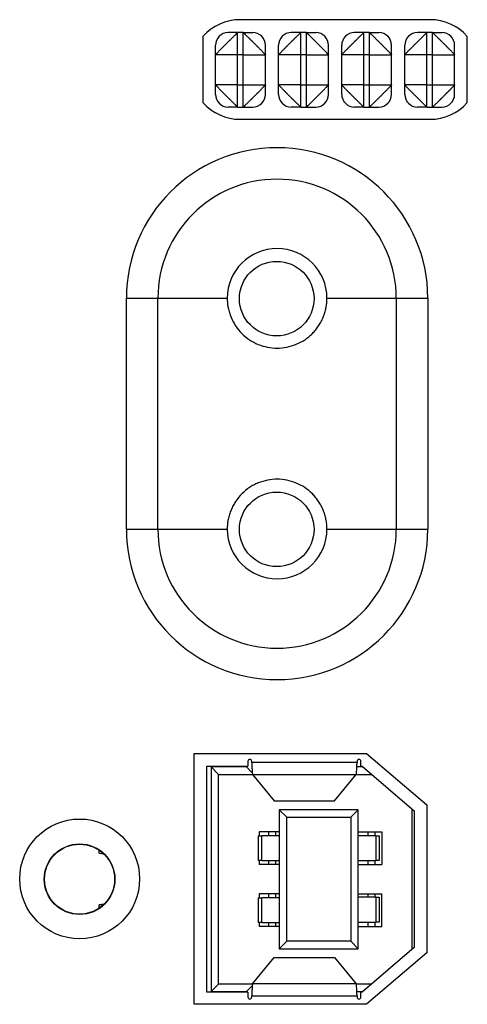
# Model space of a CAD drawing. Header units: inches. Extents: x 0 to 34, y 0 to 22.
# Tile 101 of 133: x 12.652 to 13.361, y 17.854 to 19.416. Entities that reach past the tile are written whole.
import ezdxf

# ---------------------------------------------------------------- set-up
doc = ezdxf.new("R2010")
doc.units = ezdxf.units.IN
doc.header["$LTSCALE"] = 1.87
doc.header["$MEASUREMENT"] = 0
doc.layers.get('0').update_dxf_attribs({"linetype": 'CONTINUOUS'})
doc.layers.add('02___PRT_ALL_AXES', color=7, linetype='CONTINUOUS')

msp = doc.modelspace()

# ---------------------------------------------------------------- linework, layer by layer
at = {"color": 7, "linetype": 'CONTINUOUS'}
for p, q in [((12.9974, 19.3955), (12.9824, 19.3955)), ((12.9974, 19.2775), (12.9974, 19.3955)), ((13.0064, 19.3955), (12.9974, 19.3955)), ((13.0064, 19.2775), (13.0064, 19.3955)), ((13.0064, 19.3955), (13.0214, 19.3955)), ((13.0974, 19.3955), (13.0824, 19.3955)), ((13.0974, 19.2775), (13.0974, 19.3955)), ((13.1064, 19.3955), (13.0974, 19.3955)), ((13.1064, 19.2775), (13.1064, 19.3955)), ((13.1064, 19.3955), (13.1214, 19.3955)), ((13.1974, 19.3955), (13.1824, 19.3955)), ((13.1974, 19.2775), (13.1974, 19.3955)), ((13.2064, 19.3955), (13.1974, 19.3955)), ((13.2064, 19.2775), (13.2064, 19.3955)), ((13.2064, 19.3955), (13.2214, 19.3955)), ((13.2974, 19.3955), (13.2824, 19.3955)), ((13.2974, 19.2775), (13.2974, 19.3955)), ((13.3064, 19.3955), (13.2974, 19.3955)), ((13.3064, 19.2775), (13.3064, 19.3955)), ((13.3064, 19.3955), (13.3214, 19.3955)), ((12.9624, 19.2975), (12.9624, 19.3755)), ((13.0414, 19.2975), (13.0414, 19.3755)), ((13.0624, 19.2975), (13.0624, 19.3755)), ((13.1414, 19.2975), (13.1414, 19.3755)), ((13.1624, 19.2975), (13.1624, 19.3755)), ((13.2414, 19.2975), (13.2414, 19.3755)), ((13.2624, 19.2975), (13.2624, 19.3755)), ((13.3414, 19.2975), (13.3414, 19.3755)), ((12.9974, 19.3605), (12.9624, 19.3605)), ((13.0064, 19.3605), (12.9974, 19.3605)), ((13.0064, 19.3605), (13.0414, 19.3605)), ((13.0974, 19.3605), (13.0624, 19.3605)), ((13.1064, 19.3605), (13.0974, 19.3605)), ((13.1064, 19.3605), (13.1414, 19.3605)), ((13.1974, 19.3605), (13.1624, 19.3605)), ((13.2064, 19.3605), (13.1974, 19.3605)), ((13.2064, 19.3605), (13.2414, 19.3605)), ((13.2974, 19.3605), (13.2624, 19.3605)), ((13.3064, 19.3605), (13.2974, 19.3605)), ((13.3064, 19.3605), (13.3414, 19.3605)), ((12.9974, 19.3125), (12.9624, 19.3125)), ((12.9974, 19.3125), (13.0064, 19.3125)), ((13.0064, 19.3125), (13.0414, 19.3125)), ((13.0974, 19.3125), (13.0624, 19.3125)), ((13.0974, 19.3125), (13.1064, 19.3125)), ((13.1064, 19.3125), (13.1414, 19.3125)), ((13.1974, 19.3125), (13.1624, 19.3125)), ((13.1974, 19.3125), (13.2064, 19.3125)), ((13.2064, 19.3125), (13.2414, 19.3125)), ((13.2974, 19.3125), (13.2624, 19.3125)), ((13.2974, 19.3125), (13.3064, 19.3125)), ((13.3064, 19.3125), (13.3414, 19.3125)), ((12.9974, 19.2775), (12.9824, 19.2775)), ((12.9974, 19.2775), (13.0064, 19.2775)), ((13.0064, 19.2775), (13.0214, 19.2775)), ((13.0974, 19.2775), (13.0824, 19.2775)), ((13.0974, 19.2775), (13.1064, 19.2775)), ((13.1064, 19.2775), (13.1214, 19.2775)), ((13.1974, 19.2775), (13.1824, 19.2775)), ((13.1974, 19.2775), (13.2064, 19.2775)), ((13.2064, 19.2775), (13.2214, 19.2775)), ((13.2974, 19.2775), (13.2824, 19.2775)), ((13.2974, 19.2775), (13.3064, 19.2775)), ((13.3064, 19.2775), (13.3214, 19.2775)), ((12.9488, 17.8734), (12.9488, 18.2316)), ((12.9488, 18.2316), (13.0138, 18.2316)), ((12.9555, 18.2307), (12.9555, 17.8744)), ((12.9555, 18.2307), (12.9673, 18.2188)), ((13.0114, 18.2307), (12.9555, 18.2307)), ((13.0114, 18.2316), (13.0114, 18.2307)), ((13.0114, 18.2307), (13.0206, 18.2214)), ((13.0138, 18.2396), (13.0138, 18.2316)), ((13.0197, 18.2377), (13.0197, 18.2396)), ((13.1868, 18.2377), (13.0197, 18.2377)), ((13.196, 18.2307), (13.1864, 18.2307)), ((13.1868, 18.2396), (13.1868, 18.2377)), ((13.1927, 18.2316), (13.1927, 18.2396)), ((13.1927, 18.2316), (13.1949, 18.2316)), ((13.1949, 18.2316), (13.2775, 18.1608)), ((12.9673, 17.8862), (12.9673, 18.2188)), ((12.9673, 18.2188), (13.0209, 18.2188)), ((13.0209, 18.2187), (13.0552, 18.1769)), ((13.0209, 18.2187), (13.1855, 18.2187)), ((13.1512, 18.1769), (13.1855, 18.2187)), ((13.1855, 18.2188), (13.2098, 18.2188)), ((13.0552, 18.1769), (13.1512, 18.1769)), ((13.0634, 18.1627), (13.0634, 17.9423)), ((13.0634, 18.1627), (13.0752, 18.1509)), ((13.1886, 18.1627), (13.0634, 18.1627)), ((13.0752, 17.9541), (13.0752, 18.1509)), ((13.0752, 18.1509), (13.1767, 18.1509)), ((13.1767, 18.1509), (13.1886, 18.1627)), ((13.1767, 18.1509), (13.1767, 17.9541)), ((13.1886, 17.9423), (13.1886, 18.1627)), ((13.2736, 18.1641), (13.2736, 17.9409)), ((13.2775, 18.1608), (13.2775, 17.9442)), ((13.0301, 18.1214), (13.0301, 18.082)), ((13.0301, 18.1214), (13.0356, 18.1214)), ((13.0315, 18.1275), (13.0315, 18.1214)), ((13.0634, 18.1275), (13.0315, 18.1275)), ((13.0356, 18.082), (13.0356, 18.1214)), ((13.0634, 18.1214), (13.0356, 18.1214)), ((13.0463, 18.1275), (13.0463, 18.1214)), ((13.0573, 18.1275), (13.0573, 18.1214)), ((13.1886, 18.1275), (13.226, 18.1275)), ((13.2163, 18.1214), (13.1886, 18.1214)), ((13.2038, 18.1275), (13.2038, 18.1214)), ((13.2148, 18.1275), (13.2148, 18.1214)), ((13.2163, 18.1214), (13.2163, 18.082)), ((13.2163, 18.1214), (13.2218, 18.1214)), ((13.2218, 18.1214), (13.2218, 18.082)), ((13.226, 18.1275), (13.226, 18.0759)), ((12.7779, 18.0936), (12.7779, 18.0985)), ((12.7779, 18.0938), (12.7846, 18.0931)), ((12.7779, 18.0936), (12.785, 18.0928)), ((13.0356, 18.082), (13.0301, 18.082)), ((13.0315, 18.082), (13.0315, 18.0759)), ((13.0634, 18.0759), (13.0315, 18.0759)), ((13.0356, 18.082), (13.0634, 18.082)), ((13.0463, 18.082), (13.0463, 18.0759)), ((13.0573, 18.082), (13.0573, 18.0759)), ((13.1886, 18.082), (13.2163, 18.082)), ((13.1886, 18.0759), (13.226, 18.0759)), ((13.2038, 18.082), (13.2038, 18.0759)), ((13.2148, 18.082), (13.2148, 18.0759)), ((13.2218, 18.082), (13.2163, 18.082)), ((12.6909, 18.0525), (12.6914, 18.0525)), ((12.8029, 18.0525), (12.8024, 18.0525)), ((13.0315, 18.0291), (13.0315, 18.023)), ((13.0634, 18.0291), (13.0315, 18.0291)), ((13.0463, 18.0291), (13.0463, 18.023)), ((13.0573, 18.0291), (13.0573, 18.023)), ((13.1886, 18.0291), (13.226, 18.0291)), ((13.2038, 18.0291), (13.2038, 18.024)), ((13.2148, 18.0291), (13.2148, 18.024)), ((13.226, 17.9775), (13.226, 18.0291)), ((12.7855, 18.0127), (12.7779, 18.0119)), ((12.7779, 18.0065), (12.7779, 18.0119)), ((12.7846, 18.0119), (12.7779, 18.0112)), ((13.0301, 18.023), (13.0301, 17.9836)), ((13.0301, 18.023), (13.0356, 18.023)), ((13.0356, 17.9836), (13.0356, 18.023)), ((13.0634, 18.023), (13.0356, 18.023)), ((13.2163, 18.024), (13.1886, 18.024)), ((13.2163, 18.024), (13.2163, 17.9846)), ((13.2163, 18.024), (13.2218, 18.024)), ((13.2218, 18.024), (13.2218, 17.9846)), ((13.0356, 17.9836), (13.0301, 17.9836)), ((13.0315, 17.9836), (13.0315, 17.9775)), ((13.0356, 17.9836), (13.0634, 17.9836)), ((13.0463, 17.9836), (13.0463, 17.9775)), ((13.0573, 17.9836), (13.0573, 17.9775)), ((13.1886, 17.9846), (13.2163, 17.9846)), ((13.2038, 17.9846), (13.2038, 17.9775)), ((13.2148, 17.9846), (13.2148, 17.9775)), ((13.2218, 17.9846), (13.2163, 17.9846)), ((13.0634, 17.9775), (13.0315, 17.9775)), ((13.1886, 17.9775), (13.226, 17.9775)), ((13.0634, 17.9423), (13.0752, 17.9541)), ((13.1767, 17.9541), (13.0752, 17.9541)), ((13.1767, 17.9541), (13.1886, 17.9423)), ((13.0634, 17.9423), (13.1886, 17.9423)), ((13.2775, 17.9442), (13.1949, 17.8734)), ((13.0209, 17.8863), (13.0552, 17.9281)), ((13.0552, 17.9281), (13.1512, 17.9281)), ((13.1512, 17.9281), (13.1855, 17.8863)), ((12.9555, 17.8744), (12.9673, 17.8862)), ((13.0209, 17.8862), (12.9673, 17.8862)), ((13.1855, 17.8863), (13.0209, 17.8863)), ((13.2098, 17.8862), (13.1855, 17.8862)), ((13.0138, 17.8734), (12.9488, 17.8734)), ((12.9555, 17.8744), (13.0114, 17.8744)), ((13.0114, 17.8744), (13.0206, 17.8836)), ((13.0114, 17.8744), (13.0114, 17.8734)), ((13.0138, 17.8734), (13.0138, 17.8654)), ((13.1864, 17.8744), (13.196, 17.8744)), ((13.1927, 17.8654), (13.1927, 17.8734)), ((13.1949, 17.8734), (13.1927, 17.8734)), ((13.0197, 17.8654), (13.0197, 17.8673)), ((13.0197, 17.8673), (13.1868, 17.8673)), ((13.1868, 17.8673), (13.1868, 17.8654))]:
    msp.add_line(p, q, dxfattribs=at)
at = {"color": 3, "linetype": 'CONTINUOUS'}
for p, q in [((12.9285, 17.854), (12.9285, 18.252)), ((12.9285, 18.252), (13.2015, 18.252)), ((13.2015, 18.252), (13.2975, 18.1705)), ((13.2975, 18.1705), (13.2975, 17.9355)), ((13.2975, 17.9355), (13.2015, 17.854)), ((13.2015, 17.854), (12.9285, 17.854))]:
    msp.add_line(p, q, dxfattribs=at)
at = {"color": 7, "linetype": 'CONTINUOUS'}
for centre, radius in [((13.0594, 18.9735), 0.0591), ((13.0594, 18.6075), 0.0591), ((12.7469, 18.0525), 0.0555)]:
    msp.add_circle(centre, radius, dxfattribs=at)
at = {"color": 3, "linetype": 'CONTINUOUS'}
msp.add_circle((12.747, 18.053), 0.095, dxfattribs=at)
at = {"color": 7, "linetype": 'CONTINUOUS'}
for centre, radius, start, end in [((12.9824, 19.3755), 0.02, 90, 180), ((13.0214, 19.3755), 0.02, 0, 90), ((13.0824, 19.3755), 0.02, 90, 180), ((13.1214, 19.3755), 0.02, 0, 90), ((13.1824, 19.3755), 0.02, 90, 180), ((13.2214, 19.3755), 0.02, 0, 90), ((13.2824, 19.3755), 0.02, 90, 180), ((13.3214, 19.3755), 0.02, 0, 90), ((12.9824, 19.2975), 0.02, 180, 270), ((13.0214, 19.2975), 0.02, 270, 360), ((13.0824, 19.2975), 0.02, 180, 270), ((13.1214, 19.2975), 0.02, 270, 360), ((13.1824, 19.2975), 0.02, 180, 270), ((13.2214, 19.2975), 0.02, 270, 360), ((13.2824, 19.2975), 0.02, 180, 270), ((13.3214, 19.2975), 0.02, 270, 360), ((13.0167, 18.2396), 0.00295, 0, 180), ((13.1898, 18.2396), 0.00295, 0, 180), ((13.0167, 17.8654), 0.00295, 180, 360), ((13.1898, 17.8654), 0.00295, 180, 360)]:
    msp.add_arc(centre, radius, start, end, dxfattribs=at)
for points, knots in [([(12.9624, 19.3605), (12.9624, 19.3605), (12.9624, 19.3605), (12.9625, 19.3606), (12.9625, 19.3607), (12.9626, 19.3608), (12.9628, 19.3609), (12.963, 19.3611), (12.9632, 19.3614), (12.9635, 19.3617), (12.9638, 19.362), (12.9641, 19.3623), (12.9646, 19.3629), (12.9654, 19.3637), (12.9664, 19.3647), (12.9675, 19.3659), (12.9688, 19.3672), (12.9699, 19.3683), (12.9708, 19.3693), (12.9718, 19.3703), (12.9731, 19.3716), (12.9745, 19.3729), (12.9755, 19.374), (12.9766, 19.3751), (12.978, 19.3765), (12.9797, 19.3782), (12.9814, 19.3799), (12.9829, 19.3813), (12.984, 19.3824), (12.9851, 19.3835), (12.9864, 19.3848), (12.9879, 19.3864), (12.9894, 19.3878), (12.9908, 19.3892), (12.9921, 19.3904), (12.9932, 19.3915), (12.9943, 19.3925), (12.9951, 19.3933), (12.9956, 19.3938), (12.996, 19.3942), (12.9963, 19.3945), (12.9966, 19.3947), (12.9968, 19.395), (12.997, 19.3951), (12.9971, 19.3952), (12.9972, 19.3953), (12.9973, 19.3954), (12.9973, 19.3954), (12.9974, 19.3955), (12.9974, 19.3955), (12.9974, 19.3955), (12.9974, 19.3955), (12.9974, 19.3955), (12.9974, 19.3955)], [0, 0, 0, 0, 0.0005, 0.001226, 0.003439, 0.006721, 0.011103, 0.016611, 0.023262, 0.031049, 0.039952, 0.049948, 0.061013, 0.086263, 0.115497, 0.148495, 0.184984, 0.224466, 0.245158, 0.266395, 0.310336, 0.356018, 0.37943, 0.403167, 0.451358, 0.500062, 0.548759, 0.596942, 0.620685, 0.644112, 0.689839, 0.73381, 0.775709, 0.815116, 0.851534, 0.884507, 0.913755, 0.939042, 0.950133, 0.960165, 0.96912, 0.976979, 0.983725, 0.989338, 0.991713, 0.993795, 0.995582, 0.997071, 0.998259, 0.999143, 0.999722, 0.999898, 1, 1, 1, 1]), ([(13.0064, 19.3955), (13.0065, 19.3955), (13.0065, 19.3955), (13.0065, 19.3955), (13.0066, 19.3954), (13.0067, 19.3953), (13.0069, 19.3952), (13.0071, 19.395), (13.0073, 19.3947), (13.0076, 19.3945), (13.0079, 19.3942), (13.0083, 19.3938), (13.0088, 19.3933), (13.0096, 19.3925), (13.0106, 19.3915), (13.0118, 19.3904), (13.0131, 19.3892), (13.0143, 19.3881), (13.0152, 19.3871), (13.0162, 19.3861), (13.0175, 19.3848), (13.0188, 19.3835), (13.0199, 19.3824), (13.021, 19.3813), (13.0225, 19.3799), (13.0242, 19.3782), (13.0259, 19.3765), (13.0272, 19.3751), (13.0284, 19.374), (13.0294, 19.3729), (13.0308, 19.3716), (13.0323, 19.37), (13.0338, 19.3686), (13.0351, 19.3672), (13.0364, 19.3659), (13.0375, 19.3647), (13.0385, 19.3637), (13.0392, 19.3629), (13.0398, 19.3623), (13.0401, 19.362), (13.0404, 19.3617), (13.0407, 19.3614), (13.0409, 19.3611), (13.0411, 19.361), (13.0412, 19.3608), (13.0413, 19.3607), (13.0413, 19.3607), (13.0414, 19.3606), (13.0414, 19.3606), (13.0414, 19.3605), (13.0414, 19.3605), (13.0414, 19.3605), (13.0414, 19.3605), (13.0414, 19.3605)], [0, 0, 0, 0, 0.0005, 0.001227, 0.00344, 0.006722, 0.011105, 0.016613, 0.023264, 0.031052, 0.039955, 0.049951, 0.061017, 0.086267, 0.115502, 0.148501, 0.18499, 0.224473, 0.245165, 0.266402, 0.310343, 0.356026, 0.379438, 0.403175, 0.451366, 0.50007, 0.548767, 0.59695, 0.620693, 0.644119, 0.689847, 0.733817, 0.775716, 0.815122, 0.85154, 0.884512, 0.913759, 0.939045, 0.950137, 0.960168, 0.969122, 0.976981, 0.983727, 0.98934, 0.991714, 0.993796, 0.995583, 0.997072, 0.99826, 0.999144, 0.999722, 0.999898, 1, 1, 1, 1]), ([(13.0624, 19.3605), (13.0624, 19.3605), (13.0624, 19.3605), (13.0625, 19.3605), (13.0625, 19.3605), (13.0625, 19.3606), (13.0625, 19.3606), (13.0626, 19.3607), (13.0626, 19.3607), (13.0627, 19.3608), (13.0628, 19.361), (13.063, 19.3611), (13.0632, 19.3614), (13.0635, 19.3617), (13.0638, 19.362), (13.0641, 19.3623), (13.0646, 19.3629), (13.0654, 19.3637), (13.0664, 19.3647), (13.0675, 19.3659), (13.0688, 19.3672), (13.0701, 19.3686), (13.0716, 19.37), (13.0731, 19.3716), (13.0745, 19.3729), (13.0755, 19.374), (13.0766, 19.3751), (13.078, 19.3765), (13.0797, 19.3782), (13.0814, 19.3799), (13.0829, 19.3813), (13.084, 19.3824), (13.0851, 19.3835), (13.0864, 19.3848), (13.0877, 19.3861), (13.0887, 19.3871), (13.0896, 19.3881), (13.0908, 19.3892), (13.0921, 19.3904), (13.0932, 19.3915), (13.0943, 19.3925), (13.0951, 19.3933), (13.0956, 19.3938), (13.096, 19.3942), (13.0963, 19.3945), (13.0966, 19.3947), (13.0968, 19.395), (13.097, 19.3952), (13.0972, 19.3953), (13.0973, 19.3954), (13.0974, 19.3955), (13.0974, 19.3955), (13.0974, 19.3955), (13.0974, 19.3955)], [0, 0, 0, 0, 0.000102, 0.000278, 0.000856, 0.00174, 0.002928, 0.004417, 0.006204, 0.008286, 0.01066, 0.016273, 0.023019, 0.030878, 0.039832, 0.049863, 0.060955, 0.086241, 0.115488, 0.14846, 0.184878, 0.224284, 0.266183, 0.310153, 0.355881, 0.379307, 0.40305, 0.451233, 0.49993, 0.548634, 0.596825, 0.620562, 0.643974, 0.689657, 0.733598, 0.754835, 0.775527, 0.81501, 0.851499, 0.884498, 0.913733, 0.938983, 0.950049, 0.960045, 0.968948, 0.976736, 0.983387, 0.988895, 0.993278, 0.99656, 0.998773, 0.9995, 1, 1, 1, 1]), ([(13.1064, 19.3955), (13.1065, 19.3955), (13.1065, 19.3955), (13.1065, 19.3955), (13.1066, 19.3954), (13.1067, 19.3953), (13.1069, 19.3952), (13.1071, 19.395), (13.1073, 19.3947), (13.1076, 19.3945), (13.1079, 19.3942), (13.1083, 19.3938), (13.1088, 19.3933), (13.1096, 19.3925), (13.1106, 19.3915), (13.1118, 19.3904), (13.1131, 19.3892), (13.1143, 19.3881), (13.1152, 19.3871), (13.1162, 19.3861), (13.1175, 19.3848), (13.1188, 19.3835), (13.1199, 19.3824), (13.121, 19.3813), (13.1225, 19.3799), (13.1242, 19.3782), (13.1259, 19.3765), (13.1272, 19.3751), (13.1284, 19.374), (13.1294, 19.3729), (13.1308, 19.3716), (13.1323, 19.37), (13.1338, 19.3686), (13.1351, 19.3672), (13.1364, 19.3659), (13.1375, 19.3647), (13.1385, 19.3637), (13.1392, 19.3629), (13.1398, 19.3623), (13.1401, 19.362), (13.1404, 19.3617), (13.1407, 19.3614), (13.1409, 19.3611), (13.1411, 19.361), (13.1412, 19.3608), (13.1413, 19.3607), (13.1413, 19.3607), (13.1414, 19.3606), (13.1414, 19.3606), (13.1414, 19.3605), (13.1414, 19.3605), (13.1414, 19.3605), (13.1414, 19.3605), (13.1414, 19.3605)], [0, 0, 0, 0, 0.0005, 0.001227, 0.00344, 0.006722, 0.011105, 0.016613, 0.023264, 0.031052, 0.039955, 0.049951, 0.061017, 0.086267, 0.115502, 0.148501, 0.18499, 0.224473, 0.245165, 0.266402, 0.310343, 0.356026, 0.379438, 0.403175, 0.451366, 0.50007, 0.548767, 0.59695, 0.620693, 0.644119, 0.689847, 0.733817, 0.775716, 0.815122, 0.85154, 0.884512, 0.913759, 0.939045, 0.950137, 0.960168, 0.969122, 0.976981, 0.983727, 0.98934, 0.991714, 0.993796, 0.995583, 0.997072, 0.99826, 0.999144, 0.999722, 0.999898, 1, 1, 1, 1]), ([(13.1624, 19.3605), (13.1624, 19.3605), (13.1624, 19.3605), (13.1625, 19.3605), (13.1625, 19.3605), (13.1625, 19.3606), (13.1625, 19.3606), (13.1626, 19.3607), (13.1626, 19.3607), (13.1627, 19.3608), (13.1628, 19.361), (13.163, 19.3611), (13.1632, 19.3614), (13.1635, 19.3617), (13.1638, 19.362), (13.1641, 19.3623), (13.1646, 19.3629), (13.1654, 19.3637), (13.1664, 19.3647), (13.1675, 19.3659), (13.1688, 19.3672), (13.1701, 19.3686), (13.1716, 19.37), (13.1731, 19.3716), (13.1745, 19.3729), (13.1755, 19.374), (13.1766, 19.3751), (13.178, 19.3765), (13.1797, 19.3782), (13.1814, 19.3799), (13.1829, 19.3813), (13.184, 19.3824), (13.1851, 19.3835), (13.1864, 19.3848), (13.1877, 19.3861), (13.1887, 19.3871), (13.1896, 19.3881), (13.1908, 19.3892), (13.1921, 19.3904), (13.1932, 19.3915), (13.1943, 19.3925), (13.1951, 19.3933), (13.1956, 19.3938), (13.196, 19.3942), (13.1963, 19.3945), (13.1966, 19.3947), (13.1968, 19.395), (13.197, 19.3952), (13.1972, 19.3953), (13.1973, 19.3954), (13.1974, 19.3955), (13.1974, 19.3955), (13.1974, 19.3955), (13.1974, 19.3955)], [0, 0, 0, 0, 0.000102, 0.000278, 0.000856, 0.00174, 0.002928, 0.004417, 0.006204, 0.008286, 0.01066, 0.016273, 0.023019, 0.030878, 0.039832, 0.049863, 0.060955, 0.086241, 0.115488, 0.14846, 0.184878, 0.224284, 0.266183, 0.310153, 0.355881, 0.379307, 0.40305, 0.451233, 0.49993, 0.548634, 0.596825, 0.620562, 0.643974, 0.689657, 0.733598, 0.754835, 0.775527, 0.81501, 0.851499, 0.884498, 0.913733, 0.938983, 0.950049, 0.960045, 0.968948, 0.976736, 0.983387, 0.988895, 0.993278, 0.99656, 0.998773, 0.9995, 1, 1, 1, 1]), ([(13.2064, 19.3955), (13.2064, 19.3955), (13.2065, 19.3955), (13.2065, 19.3955), (13.2065, 19.3955), (13.2065, 19.3955), (13.2066, 19.3954), (13.2066, 19.3954), (13.2067, 19.3953), (13.2068, 19.3952), (13.2069, 19.3951), (13.2071, 19.395), (13.2073, 19.3947), (13.2076, 19.3945), (13.2079, 19.3942), (13.2083, 19.3938), (13.2088, 19.3933), (13.2096, 19.3925), (13.2107, 19.3915), (13.2118, 19.3904), (13.2131, 19.3892), (13.2145, 19.3878), (13.216, 19.3864), (13.2175, 19.3848), (13.2188, 19.3835), (13.2199, 19.3824), (13.221, 19.3813), (13.2225, 19.3799), (13.2242, 19.3782), (13.2258, 19.3765), (13.2272, 19.3751), (13.2284, 19.374), (13.2294, 19.3729), (13.2308, 19.3716), (13.2321, 19.3703), (13.2331, 19.3693), (13.234, 19.3683), (13.2351, 19.3672), (13.2363, 19.3659), (13.2375, 19.3647), (13.2385, 19.3637), (13.2392, 19.3629), (13.2398, 19.3623), (13.2401, 19.362), (13.2404, 19.3617), (13.2407, 19.3614), (13.2409, 19.3611), (13.2411, 19.3609), (13.2412, 19.3608), (13.2414, 19.3607), (13.2414, 19.3606), (13.2414, 19.3605), (13.2414, 19.3605), (13.2414, 19.3605)], [0, 0, 0, 0, 0.000102, 0.000278, 0.000857, 0.001741, 0.002929, 0.004418, 0.006205, 0.008287, 0.010662, 0.016275, 0.023021, 0.03088, 0.039835, 0.049867, 0.060958, 0.086245, 0.115493, 0.148466, 0.184884, 0.224291, 0.26619, 0.310161, 0.355888, 0.379315, 0.403058, 0.451241, 0.499938, 0.548642, 0.596833, 0.62057, 0.643982, 0.689664, 0.733605, 0.754842, 0.775534, 0.815016, 0.851505, 0.884503, 0.913737, 0.938987, 0.950052, 0.960048, 0.968951, 0.976738, 0.983389, 0.988897, 0.993279, 0.996561, 0.998774, 0.9995, 1, 1, 1, 1]), ([(13.2624, 19.3605), (13.2624, 19.3605), (13.2624, 19.3605), (13.2625, 19.3605), (13.2625, 19.3605), (13.2625, 19.3606), (13.2625, 19.3606), (13.2626, 19.3607), (13.2626, 19.3607), (13.2627, 19.3608), (13.2628, 19.361), (13.263, 19.3611), (13.2632, 19.3614), (13.2635, 19.3617), (13.2638, 19.362), (13.2641, 19.3623), (13.2646, 19.3629), (13.2654, 19.3637), (13.2664, 19.3647), (13.2675, 19.3659), (13.2688, 19.3672), (13.2701, 19.3686), (13.2716, 19.37), (13.2731, 19.3716), (13.2745, 19.3729), (13.2755, 19.374), (13.2766, 19.3751), (13.278, 19.3765), (13.2797, 19.3782), (13.2814, 19.3799), (13.2829, 19.3813), (13.284, 19.3824), (13.2851, 19.3835), (13.2864, 19.3848), (13.2877, 19.3861), (13.2887, 19.3871), (13.2896, 19.3881), (13.2908, 19.3892), (13.2921, 19.3904), (13.2932, 19.3915), (13.2943, 19.3925), (13.2951, 19.3933), (13.2956, 19.3938), (13.296, 19.3942), (13.2963, 19.3945), (13.2966, 19.3947), (13.2968, 19.395), (13.297, 19.3952), (13.2972, 19.3953), (13.2973, 19.3954), (13.2974, 19.3955), (13.2974, 19.3955), (13.2974, 19.3955), (13.2974, 19.3955)], [0, 0, 0, 0, 0.000102, 0.000278, 0.000856, 0.00174, 0.002928, 0.004417, 0.006204, 0.008286, 0.01066, 0.016273, 0.023019, 0.030878, 0.039832, 0.049863, 0.060955, 0.086241, 0.115488, 0.14846, 0.184878, 0.224284, 0.266183, 0.310153, 0.355881, 0.379307, 0.40305, 0.451233, 0.49993, 0.548634, 0.596825, 0.620562, 0.643974, 0.689657, 0.733598, 0.754835, 0.775527, 0.81501, 0.851499, 0.884498, 0.913733, 0.938983, 0.950049, 0.960045, 0.968948, 0.976736, 0.983387, 0.988895, 0.993278, 0.99656, 0.998773, 0.9995, 1, 1, 1, 1]), ([(13.3064, 19.3955), (13.3065, 19.3955), (13.3065, 19.3955), (13.3065, 19.3955), (13.3066, 19.3954), (13.3067, 19.3953), (13.3069, 19.3952), (13.3071, 19.395), (13.3073, 19.3947), (13.3076, 19.3945), (13.3079, 19.3942), (13.3083, 19.3938), (13.3088, 19.3933), (13.3096, 19.3925), (13.3106, 19.3915), (13.3118, 19.3904), (13.3131, 19.3892), (13.3143, 19.3881), (13.3152, 19.3871), (13.3162, 19.3861), (13.3175, 19.3848), (13.3188, 19.3835), (13.3199, 19.3824), (13.321, 19.3813), (13.3225, 19.3799), (13.3242, 19.3782), (13.3259, 19.3765), (13.3272, 19.3751), (13.3284, 19.374), (13.3294, 19.3729), (13.3308, 19.3716), (13.3323, 19.37), (13.3338, 19.3686), (13.3351, 19.3672), (13.3364, 19.3659), (13.3375, 19.3647), (13.3385, 19.3637), (13.3392, 19.3629), (13.3398, 19.3623), (13.3401, 19.362), (13.3404, 19.3617), (13.3407, 19.3614), (13.3409, 19.3611), (13.3411, 19.361), (13.3412, 19.3608), (13.3413, 19.3607), (13.3413, 19.3607), (13.3414, 19.3606), (13.3414, 19.3606), (13.3414, 19.3605), (13.3414, 19.3605), (13.3414, 19.3605), (13.3414, 19.3605), (13.3414, 19.3605)], [0, 0, 0, 0, 0.0005, 0.001227, 0.00344, 0.006722, 0.011105, 0.016613, 0.023264, 0.031052, 0.039955, 0.049951, 0.061017, 0.086267, 0.115502, 0.148501, 0.18499, 0.224473, 0.245165, 0.266402, 0.310343, 0.356026, 0.379438, 0.403175, 0.451366, 0.50007, 0.548767, 0.59695, 0.620693, 0.644119, 0.689847, 0.733817, 0.775716, 0.815122, 0.85154, 0.884512, 0.913759, 0.939045, 0.950137, 0.960168, 0.969122, 0.976981, 0.983727, 0.98934, 0.991714, 0.993796, 0.995583, 0.997072, 0.99826, 0.999144, 0.999722, 0.999898, 1, 1, 1, 1]), ([(12.9974, 19.2775), (12.9974, 19.2775), (12.9974, 19.2775), (12.9974, 19.2775), (12.9974, 19.2775), (12.9974, 19.2776), (12.9973, 19.2776), (12.9973, 19.2776), (12.9972, 19.2777), (12.9971, 19.2778), (12.997, 19.2779), (12.9968, 19.278), (12.9966, 19.2783), (12.9963, 19.2785), (12.996, 19.2788), (12.9956, 19.2792), (12.9951, 19.2797), (12.9943, 19.2805), (12.9932, 19.2815), (12.9921, 19.2826), (12.9908, 19.2838), (12.9894, 19.2852), (12.9879, 19.2866), (12.9864, 19.2882), (12.9851, 19.2895), (12.984, 19.2906), (12.9829, 19.2917), (12.9814, 19.2931), (12.9797, 19.2948), (12.978, 19.2965), (12.9766, 19.2979), (12.9755, 19.299), (12.9745, 19.3001), (12.9731, 19.3014), (12.9718, 19.3027), (12.9708, 19.3037), (12.9699, 19.3047), (12.9688, 19.3058), (12.9675, 19.3071), (12.9664, 19.3083), (12.9654, 19.3093), (12.9646, 19.3101), (12.9641, 19.3107), (12.9638, 19.311), (12.9635, 19.3113), (12.9632, 19.3116), (12.963, 19.3119), (12.9628, 19.3121), (12.9626, 19.3122), (12.9625, 19.3123), (12.9625, 19.3124), (12.9624, 19.3125), (12.9624, 19.3125), (12.9624, 19.3125)], [0, 0, 0, 0, 0.000102, 0.000278, 0.000856, 0.001741, 0.002928, 0.004417, 0.006204, 0.008286, 0.01066, 0.016273, 0.023019, 0.030878, 0.039832, 0.049864, 0.060955, 0.086241, 0.115488, 0.14846, 0.184878, 0.224284, 0.266183, 0.310153, 0.355881, 0.379308, 0.40305, 0.451233, 0.49993, 0.548634, 0.596825, 0.620562, 0.643974, 0.689657, 0.733598, 0.754835, 0.775527, 0.81501, 0.851499, 0.884498, 0.913732, 0.938983, 0.950048, 0.960044, 0.968947, 0.976736, 0.983387, 0.988895, 0.993278, 0.99656, 0.998773, 0.9995, 1, 1, 1, 1]), ([(13.0414, 19.3125), (13.0414, 19.3125), (13.0414, 19.3125), (13.0414, 19.3124), (13.0414, 19.3123), (13.0412, 19.3122), (13.0411, 19.3121), (13.0409, 19.3119), (13.0407, 19.3116), (13.0404, 19.3113), (13.0401, 19.311), (13.0398, 19.3107), (13.0392, 19.3101), (13.0385, 19.3093), (13.0375, 19.3083), (13.0363, 19.3071), (13.0351, 19.3058), (13.034, 19.3047), (13.0331, 19.3037), (13.0321, 19.3027), (13.0308, 19.3014), (13.0294, 19.3001), (13.0284, 19.299), (13.0272, 19.2979), (13.0258, 19.2965), (13.0242, 19.2948), (13.0225, 19.2931), (13.021, 19.2917), (13.0199, 19.2906), (13.0188, 19.2895), (13.0175, 19.2882), (13.016, 19.2866), (13.0145, 19.2852), (13.0131, 19.2838), (13.0118, 19.2826), (13.0107, 19.2815), (13.0096, 19.2805), (13.0088, 19.2797), (13.0083, 19.2792), (13.0079, 19.2788), (13.0076, 19.2785), (13.0073, 19.2783), (13.0071, 19.278), (13.0069, 19.2779), (13.0068, 19.2778), (13.0067, 19.2777), (13.0066, 19.2776), (13.0066, 19.2776), (13.0065, 19.2776), (13.0065, 19.2775), (13.0065, 19.2775), (13.0065, 19.2775), (13.0064, 19.2775), (13.0064, 19.2775)], [0, 0, 0, 0, 0.0005, 0.001227, 0.00344, 0.006722, 0.011105, 0.016613, 0.023264, 0.031053, 0.039956, 0.049952, 0.061017, 0.086268, 0.115502, 0.148501, 0.18499, 0.224473, 0.245165, 0.266402, 0.310343, 0.356026, 0.379438, 0.403175, 0.451366, 0.50007, 0.548767, 0.59695, 0.620692, 0.644119, 0.689847, 0.733817, 0.775716, 0.815122, 0.85154, 0.884512, 0.913759, 0.939045, 0.950136, 0.960168, 0.969122, 0.976981, 0.983727, 0.98934, 0.991714, 0.993796, 0.995583, 0.997072, 0.998259, 0.999144, 0.999722, 0.999898, 1, 1, 1, 1]), ([(13.0974, 19.2775), (13.0974, 19.2775), (13.0974, 19.2775), (13.0974, 19.2775), (13.0973, 19.2776), (13.0972, 19.2777), (13.097, 19.2778), (13.0968, 19.278), (13.0966, 19.2783), (13.0963, 19.2785), (13.096, 19.2788), (13.0956, 19.2792), (13.0951, 19.2797), (13.0943, 19.2805), (13.0932, 19.2815), (13.0921, 19.2826), (13.0908, 19.2838), (13.0896, 19.2849), (13.0887, 19.2859), (13.0877, 19.2869), (13.0864, 19.2882), (13.0851, 19.2895), (13.084, 19.2906), (13.0829, 19.2917), (13.0814, 19.2931), (13.0797, 19.2948), (13.078, 19.2965), (13.0766, 19.2979), (13.0755, 19.299), (13.0745, 19.3001), (13.0731, 19.3014), (13.0716, 19.303), (13.0701, 19.3044), (13.0688, 19.3058), (13.0675, 19.3071), (13.0664, 19.3083), (13.0654, 19.3093), (13.0646, 19.3101), (13.0641, 19.3107), (13.0638, 19.311), (13.0635, 19.3113), (13.0632, 19.3116), (13.063, 19.3119), (13.0628, 19.3121), (13.0627, 19.3122), (13.0626, 19.3123), (13.0626, 19.3123), (13.0625, 19.3124), (13.0625, 19.3124), (13.0625, 19.3125), (13.0625, 19.3125), (13.0624, 19.3125), (13.0624, 19.3125), (13.0624, 19.3125)], [0, 0, 0, 0, 0.0005, 0.001227, 0.003439, 0.006721, 0.011104, 0.016611, 0.023262, 0.03105, 0.039953, 0.049948, 0.061014, 0.086263, 0.115497, 0.148495, 0.184984, 0.224466, 0.245158, 0.266395, 0.310336, 0.356018, 0.37943, 0.403167, 0.451358, 0.500062, 0.548759, 0.596942, 0.620685, 0.644112, 0.689839, 0.73381, 0.775709, 0.815116, 0.851534, 0.884507, 0.913755, 0.939041, 0.950133, 0.960165, 0.969119, 0.976978, 0.983725, 0.989338, 0.991712, 0.993795, 0.995582, 0.997071, 0.998259, 0.999143, 0.999722, 0.999898, 1, 1, 1, 1]), ([(13.1414, 19.3125), (13.1414, 19.3125), (13.1414, 19.3125), (13.1414, 19.3124), (13.1414, 19.3123), (13.1412, 19.3122), (13.1411, 19.3121), (13.1409, 19.3119), (13.1407, 19.3116), (13.1404, 19.3113), (13.1401, 19.311), (13.1398, 19.3107), (13.1392, 19.3101), (13.1385, 19.3093), (13.1375, 19.3083), (13.1363, 19.3071), (13.1351, 19.3058), (13.134, 19.3047), (13.1331, 19.3037), (13.1321, 19.3027), (13.1308, 19.3014), (13.1294, 19.3001), (13.1284, 19.299), (13.1272, 19.2979), (13.1258, 19.2965), (13.1242, 19.2948), (13.1225, 19.2931), (13.121, 19.2917), (13.1199, 19.2906), (13.1188, 19.2895), (13.1175, 19.2882), (13.116, 19.2866), (13.1145, 19.2852), (13.1131, 19.2838), (13.1118, 19.2826), (13.1107, 19.2815), (13.1096, 19.2805), (13.1088, 19.2797), (13.1083, 19.2792), (13.1079, 19.2788), (13.1076, 19.2785), (13.1073, 19.2783), (13.1071, 19.278), (13.1069, 19.2779), (13.1068, 19.2778), (13.1067, 19.2777), (13.1066, 19.2776), (13.1066, 19.2776), (13.1065, 19.2776), (13.1065, 19.2775), (13.1065, 19.2775), (13.1065, 19.2775), (13.1064, 19.2775), (13.1064, 19.2775)], [0, 0, 0, 0, 0.0005, 0.001227, 0.00344, 0.006722, 0.011105, 0.016613, 0.023264, 0.031053, 0.039956, 0.049952, 0.061017, 0.086268, 0.115502, 0.148501, 0.18499, 0.224473, 0.245165, 0.266402, 0.310343, 0.356026, 0.379438, 0.403175, 0.451366, 0.50007, 0.548767, 0.59695, 0.620692, 0.644119, 0.689847, 0.733817, 0.775716, 0.815122, 0.85154, 0.884512, 0.913759, 0.939045, 0.950136, 0.960168, 0.969122, 0.976981, 0.983727, 0.98934, 0.991714, 0.993796, 0.995583, 0.997072, 0.998259, 0.999144, 0.999722, 0.999898, 1, 1, 1, 1]), ([(13.1974, 19.2775), (13.1974, 19.2775), (13.1974, 19.2775), (13.1974, 19.2775), (13.1973, 19.2776), (13.1972, 19.2777), (13.197, 19.2778), (13.1968, 19.278), (13.1966, 19.2783), (13.1963, 19.2785), (13.196, 19.2788), (13.1956, 19.2792), (13.1951, 19.2797), (13.1943, 19.2805), (13.1932, 19.2815), (13.1921, 19.2826), (13.1908, 19.2838), (13.1896, 19.2849), (13.1887, 19.2859), (13.1877, 19.2869), (13.1864, 19.2882), (13.1851, 19.2895), (13.184, 19.2906), (13.1829, 19.2917), (13.1814, 19.2931), (13.1797, 19.2948), (13.178, 19.2965), (13.1766, 19.2979), (13.1755, 19.299), (13.1745, 19.3001), (13.1731, 19.3014), (13.1716, 19.303), (13.1701, 19.3044), (13.1688, 19.3058), (13.1675, 19.3071), (13.1664, 19.3083), (13.1654, 19.3093), (13.1646, 19.3101), (13.1641, 19.3107), (13.1638, 19.311), (13.1635, 19.3113), (13.1632, 19.3116), (13.163, 19.3119), (13.1628, 19.3121), (13.1627, 19.3122), (13.1626, 19.3123), (13.1626, 19.3123), (13.1625, 19.3124), (13.1625, 19.3124), (13.1625, 19.3125), (13.1625, 19.3125), (13.1624, 19.3125), (13.1624, 19.3125), (13.1624, 19.3125)], [0, 0, 0, 0, 0.0005, 0.001227, 0.003439, 0.006721, 0.011104, 0.016611, 0.023262, 0.03105, 0.039953, 0.049948, 0.061014, 0.086263, 0.115497, 0.148495, 0.184984, 0.224466, 0.245158, 0.266395, 0.310336, 0.356018, 0.37943, 0.403167, 0.451358, 0.500062, 0.548759, 0.596942, 0.620685, 0.644112, 0.689839, 0.73381, 0.775709, 0.815116, 0.851534, 0.884507, 0.913755, 0.939041, 0.950133, 0.960165, 0.969119, 0.976978, 0.983725, 0.989338, 0.991712, 0.993795, 0.995582, 0.997071, 0.998259, 0.999143, 0.999722, 0.999898, 1, 1, 1, 1]), ([(13.2414, 19.3125), (13.2414, 19.3125), (13.2414, 19.3125), (13.2414, 19.3125), (13.2414, 19.3125), (13.2414, 19.3124), (13.2414, 19.3124), (13.2413, 19.3123), (13.2413, 19.3123), (13.2412, 19.3122), (13.2411, 19.3121), (13.2409, 19.3119), (13.2407, 19.3116), (13.2404, 19.3113), (13.2401, 19.311), (13.2398, 19.3107), (13.2392, 19.3101), (13.2385, 19.3093), (13.2375, 19.3083), (13.2364, 19.3071), (13.2351, 19.3058), (13.2338, 19.3044), (13.2323, 19.303), (13.2308, 19.3014), (13.2294, 19.3001), (13.2284, 19.299), (13.2272, 19.2979), (13.2259, 19.2965), (13.2242, 19.2948), (13.2225, 19.2931), (13.221, 19.2917), (13.2199, 19.2906), (13.2188, 19.2895), (13.2175, 19.2882), (13.2162, 19.2869), (13.2152, 19.2859), (13.2143, 19.2849), (13.2131, 19.2838), (13.2118, 19.2826), (13.2106, 19.2815), (13.2096, 19.2805), (13.2088, 19.2797), (13.2083, 19.2792), (13.2079, 19.2788), (13.2076, 19.2785), (13.2073, 19.2783), (13.2071, 19.278), (13.2069, 19.2778), (13.2067, 19.2777), (13.2066, 19.2776), (13.2065, 19.2775), (13.2065, 19.2775), (13.2065, 19.2775), (13.2064, 19.2775)], [0, 0, 0, 0, 0.000102, 0.000278, 0.000857, 0.001741, 0.002929, 0.004418, 0.006205, 0.008288, 0.010662, 0.016275, 0.023022, 0.030881, 0.039835, 0.049867, 0.060959, 0.086245, 0.115493, 0.148466, 0.184884, 0.224291, 0.26619, 0.310161, 0.355888, 0.379315, 0.403058, 0.451241, 0.499938, 0.548642, 0.596833, 0.62057, 0.643982, 0.689664, 0.733605, 0.754842, 0.775534, 0.815016, 0.851505, 0.884503, 0.913737, 0.938986, 0.950052, 0.960047, 0.96895, 0.976738, 0.983389, 0.988896, 0.993279, 0.996561, 0.998773, 0.9995, 1, 1, 1, 1]), ([(13.2974, 19.2775), (13.2974, 19.2775), (13.2974, 19.2775), (13.2974, 19.2775), (13.2973, 19.2776), (13.2972, 19.2777), (13.297, 19.2778), (13.2968, 19.278), (13.2966, 19.2783), (13.2963, 19.2785), (13.296, 19.2788), (13.2956, 19.2792), (13.2951, 19.2797), (13.2943, 19.2805), (13.2932, 19.2815), (13.2921, 19.2826), (13.2908, 19.2838), (13.2896, 19.2849), (13.2887, 19.2859), (13.2877, 19.2869), (13.2864, 19.2882), (13.2851, 19.2895), (13.284, 19.2906), (13.2829, 19.2917), (13.2814, 19.2931), (13.2797, 19.2948), (13.278, 19.2965), (13.2766, 19.2979), (13.2755, 19.299), (13.2745, 19.3001), (13.2731, 19.3014), (13.2716, 19.303), (13.2701, 19.3044), (13.2688, 19.3058), (13.2675, 19.3071), (13.2664, 19.3083), (13.2654, 19.3093), (13.2646, 19.3101), (13.2641, 19.3107), (13.2638, 19.311), (13.2635, 19.3113), (13.2632, 19.3116), (13.263, 19.3119), (13.2628, 19.3121), (13.2627, 19.3122), (13.2626, 19.3123), (13.2626, 19.3123), (13.2625, 19.3124), (13.2625, 19.3124), (13.2625, 19.3125), (13.2625, 19.3125), (13.2624, 19.3125), (13.2624, 19.3125), (13.2624, 19.3125)], [0, 0, 0, 0, 0.0005, 0.001227, 0.003439, 0.006721, 0.011104, 0.016611, 0.023262, 0.03105, 0.039953, 0.049948, 0.061014, 0.086263, 0.115497, 0.148495, 0.184984, 0.224466, 0.245158, 0.266395, 0.310336, 0.356018, 0.37943, 0.403167, 0.451358, 0.500062, 0.548759, 0.596942, 0.620685, 0.644112, 0.689839, 0.73381, 0.775709, 0.815116, 0.851534, 0.884507, 0.913755, 0.939041, 0.950133, 0.960165, 0.969119, 0.976978, 0.983725, 0.989338, 0.991712, 0.993795, 0.995582, 0.997071, 0.998259, 0.999143, 0.999722, 0.999898, 1, 1, 1, 1]), ([(13.3414, 19.3125), (13.3414, 19.3125), (13.3414, 19.3125), (13.3414, 19.3124), (13.3414, 19.3123), (13.3412, 19.3122), (13.3411, 19.3121), (13.3409, 19.3119), (13.3407, 19.3116), (13.3404, 19.3113), (13.3401, 19.311), (13.3398, 19.3107), (13.3392, 19.3101), (13.3385, 19.3093), (13.3375, 19.3083), (13.3363, 19.3071), (13.3351, 19.3058), (13.334, 19.3047), (13.3331, 19.3037), (13.3321, 19.3027), (13.3308, 19.3014), (13.3294, 19.3001), (13.3284, 19.299), (13.3272, 19.2979), (13.3258, 19.2965), (13.3242, 19.2948), (13.3225, 19.2931), (13.321, 19.2917), (13.3199, 19.2906), (13.3188, 19.2895), (13.3175, 19.2882), (13.316, 19.2866), (13.3145, 19.2852), (13.3131, 19.2838), (13.3118, 19.2826), (13.3107, 19.2815), (13.3096, 19.2805), (13.3088, 19.2797), (13.3083, 19.2792), (13.3079, 19.2788), (13.3076, 19.2785), (13.3073, 19.2783), (13.3071, 19.278), (13.3069, 19.2779), (13.3068, 19.2778), (13.3067, 19.2777), (13.3066, 19.2776), (13.3066, 19.2776), (13.3065, 19.2776), (13.3065, 19.2775), (13.3065, 19.2775), (13.3065, 19.2775), (13.3064, 19.2775), (13.3064, 19.2775)], [0, 0, 0, 0, 0.0005, 0.001227, 0.00344, 0.006722, 0.011105, 0.016613, 0.023264, 0.031053, 0.039956, 0.049952, 0.061017, 0.086268, 0.115502, 0.148501, 0.18499, 0.224473, 0.245165, 0.266402, 0.310343, 0.356026, 0.379438, 0.403175, 0.451366, 0.50007, 0.548767, 0.59695, 0.620692, 0.644119, 0.689847, 0.733817, 0.775716, 0.815122, 0.85154, 0.884512, 0.913759, 0.939045, 0.950136, 0.960168, 0.969122, 0.976981, 0.983727, 0.98934, 0.991714, 0.993796, 0.995583, 0.997072, 0.998259, 0.999144, 0.999722, 0.999898, 1, 1, 1, 1]), ([(13.0197, 18.2377), (13.0198, 18.2356), (13.02, 18.2316), (13.0203, 18.2261), (13.0206, 18.2219), (13.0208, 18.2195), (13.0209, 18.2187)], [0, 0, 0, 0, 0.332392, 0.629531, 0.860127, 1, 1, 1, 1]), ([(13.1855, 18.2187), (13.1857, 18.2195), (13.1859, 18.2219), (13.1862, 18.2261), (13.1865, 18.2316), (13.1867, 18.2356), (13.1868, 18.2377)], [0, 0, 0, 0, 0.139874, 0.37047, 0.667609, 1, 1, 1, 1]), ([(13.0209, 17.8863), (13.0208, 17.8855), (13.0206, 17.8831), (13.0203, 17.8789), (13.02, 17.8734), (13.0198, 17.8694), (13.0197, 17.8673)], [0, 0, 0, 0, 0.139879, 0.370477, 0.667614, 1, 1, 1, 1]), ([(13.1868, 17.8673), (13.1867, 17.8694), (13.1865, 17.8734), (13.1862, 17.8789), (13.1859, 17.8831), (13.1857, 17.8855), (13.1855, 17.8863)], [0, 0, 0, 0, 0.332387, 0.629525, 0.860122, 1, 1, 1, 1])]:
    msp.add_open_spline(points, degree=3, knots=knots, dxfattribs=at)
at = {"layer": '02___PRT_ALL_AXES', "color": 3, "linetype": 'CONTINUOUS'}
for p, q in [((13.3025, 19.416), (13.0015, 19.416)), ((12.9425, 19.3895), (12.9425, 19.2845)), ((13.3615, 19.2845), (13.3615, 19.3895)), ((13.0015, 19.258), (13.3025, 19.258)), ((12.8211, 18.608), (12.8211, 18.974)), ((12.8211, 18.974), (12.981, 18.974)), ((12.871, 18.608), (12.871, 18.974)), ((13.139, 18.974), (13.2989, 18.974)), ((13.249, 18.974), (13.249, 18.608)), ((13.2989, 18.974), (13.2989, 18.608)), ((12.8211, 18.608), (12.981, 18.608)), ((13.139, 18.608), (13.2989, 18.608))]:
    msp.add_line(p, q, dxfattribs=at)
msp.add_circle((12.7469, 18.0525), 0.056, dxfattribs=at)
for centre, radius, start, end in [((13.0015, 19.337), 0.079, 90, 138.3517), ((13.3025, 19.337), 0.079, 41.6483, 90), ((13.0015, 19.337), 0.079, 221.6483, 270), ((13.3025, 19.337), 0.079, 270, 318.3517), ((13.06, 18.974), 0.2389, 0, 180), ((13.06, 18.974), 0.189, 0, 180), ((13.06, 18.974), 0.079, 0, 180), ((13.06, 18.608), 0.2389, 180, 360), ((13.06, 18.608), 0.189, 180, 360), ((13.06, 18.608), 0.079, 180, 360)]:
    msp.add_arc(centre, radius, start, end, dxfattribs=at)
for points, knots in [([(12.981, 18.974), (12.981, 18.9715), (12.9812, 18.9663), (12.9823, 18.9587), (12.9842, 18.9512), (12.9868, 18.9439), (12.9902, 18.9368), (12.9955, 18.9278), (13.0038, 18.9177), (13.0159, 18.9078), (13.0297, 18.9005), (13.0446, 18.896), (13.0601, 18.8945), (13.0756, 18.8961), (13.0904, 18.9006), (13.1019, 18.9067), (13.1102, 18.9129), (13.116, 18.9181), (13.1213, 18.924), (13.1259, 18.9303), (13.1299, 18.937), (13.1332, 18.9441), (13.1358, 18.9514), (13.1376, 18.9588), (13.1387, 18.9664), (13.139, 18.9715), (13.139, 18.974)], [0, 0, 0, 0, 0.031152, 0.062006, 0.093033, 0.124443, 0.156039, 0.187617, 0.250499, 0.313206, 0.375735, 0.438071, 0.500296, 0.562607, 0.624932, 0.68734, 0.718688, 0.750178, 0.781837, 0.813542, 0.845124, 0.876477, 0.907557, 0.938323, 0.969001, 1, 1, 1, 1]), ([(13.139, 18.608), (13.139, 18.6106), (13.1387, 18.6157), (13.1376, 18.6233), (13.1358, 18.6307), (13.1332, 18.638), (13.1299, 18.6451), (13.1259, 18.6518), (13.1212, 18.6581), (13.1143, 18.6659), (13.1042, 18.6741), (13.0904, 18.6815), (13.0755, 18.686), (13.0601, 18.6875), (13.0446, 18.686), (13.0322, 18.6823), (13.0229, 18.6779), (13.014, 18.6726), (13.0038, 18.6643), (12.9955, 18.6542), (12.9902, 18.6453), (12.9868, 18.6382), (12.9842, 18.6309), (12.9823, 18.6234), (12.9812, 18.6157), (12.981, 18.6106), (12.981, 18.608)], [0, 0, 0, 0, 0.031027, 0.061733, 0.092537, 0.123662, 0.155046, 0.186618, 0.218282, 0.249899, 0.312628, 0.375032, 0.437341, 0.499625, 0.561857, 0.624145, 0.655393, 0.686712, 0.749441, 0.812295, 0.843863, 0.875463, 0.906888, 0.937935, 0.968815, 1, 1, 1, 1])]:
    msp.add_open_spline(points, degree=3, knots=knots, dxfattribs=at)

doc.saveas('drawing.dxf')
